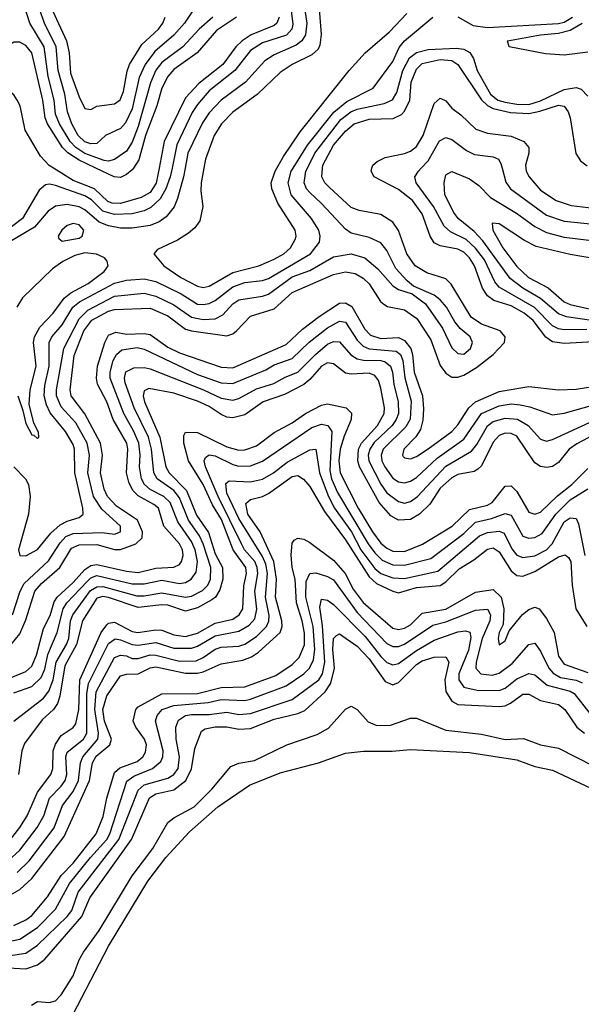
# Model space of a CAD drawing. Header units: inches. Extents: x 990535 to 1117859, y 769386 to 892122.
# Tile 22 of 256: x 1037430 to 1039327, y 837173 to 840502. Entities that reach past the tile are written whole.
import ezdxf

# ---------------------------------------------------------------- set-up
doc = ezdxf.new("R2010")
doc.units = ezdxf.units.IN
doc.header["$MEASUREMENT"] = 0
doc.layers.add('B0833', color=7, linetype='Continuous')
doc.layers.add('B0834', color=7, linetype='Continuous')

msp = doc.modelspace()

# ---------------------------------------------------------------- linework, layer by layer
at = {"layer": 'B0833', "color": 5}
for points, elevation in [([(1037944.5, 840000), (1037938.3, 839970), (1037923.4, 839930), (1037903.7, 839896.3), (1037872.8, 839867.2), (1037850, 839855.6), (1037810, 839845.7), (1037750, 839842.7), (1037710, 839854.4), (1037672.3, 839892.3), (1037650, 839906), (1037550, 839941.5), (1037530, 839946.1), (1037516.3, 839943.7), (1037495, 839925), (1037438.5, 839830), (1037330, 839747.5)], 2540), ([(1037988.6, 840000), (1037982.9, 839970), (1037963.1, 839896.9), (1037951.2, 839868.8), (1037924.7, 839835.3), (1037901.4, 839818.6), (1037870, 839806.1), (1037810, 839796.6), (1037770, 839797.3), (1037730, 839804.6), (1037697.6, 839817.6), (1037650, 839858.4), (1037630, 839869.2), (1037590, 839877.5), (1037550, 839871.4), (1037526.1, 839853.9), (1037479.3, 839800.7), (1037393.9, 839750)], 2560), ([(1037400.7, 838390), (1037430, 838425.3), (1037450, 838472.5), (1037480.3, 838570), (1037503.7, 838596.3), (1037565.4, 838650), (1037604.7, 838715.3), (1037630, 838726.1), (1037690, 838727.3), (1037750, 838711), (1037770, 838711.1), (1037822.1, 838730), (1037843.5, 838750), (1037844.8, 838770), (1037827.7, 838810), (1037757.2, 838857.2), (1037725.9, 838890), (1037714.9, 838914.9), (1037702.9, 838970), (1037709.3, 839030), (1037702.9, 839070), (1037649.2, 839169.2), (1037604, 839230), (1037600.2, 839250), (1037613.8, 839366.2), (1037646.4, 839450), (1037673.7, 839486.3), (1037730, 839516.5), (1037750, 839522.2), (1037870, 839526.9), (1037930, 839500.3), (1037990, 839456), (1038010, 839449.6), (1038130, 839433.3), (1038150, 839440.1), (1038162.4, 839450), (1038210, 839499.4), (1038290, 839524.6), (1038350, 839579.6), (1038490, 839640.6), (1038530, 839649.5), (1038563.3, 839643.3), (1038590, 839628.4), (1038610, 839608.4), (1038648.7, 839548.7), (1038659.9, 839539.9), (1038672.7, 839532.7), (1038730, 839521.3), (1038771.4, 839491.4), (1038819.5, 839419.5), (1038850, 839332.5), (1038870, 839306.5), (1038890, 839292.8), (1038910, 839293), (1038930, 839300.4), (1038973.5, 839326.5), (1039029.9, 839370), (1039068, 839410), (1039069.9, 839430), (1039053, 839450), (1038990, 839472.2), (1038955.7, 839495.7), (1038887.3, 839607.3), (1038870, 839625.2), (1038805.6, 839645.6), (1038766.3, 839670), (1038737.4, 839710), (1038709.3, 839789.3), (1038690, 839817.3), (1038650, 839843.4), (1038576.8, 839856.8), (1038550, 839867), (1038475.3, 839935.3), (1038460.8, 839950), (1038450.3, 839970), (1038453, 840000)], 2520), ([(1037405.3, 838490), (1037431.2, 838570), (1037444.5, 838595.5), (1037527.2, 838672.8), (1037566.7, 838733.3), (1037585.8, 838754.2), (1037610, 838765.1), (1037708.6, 838768.6), (1037750, 838762.2), (1037770.4, 838770), (1037770.4, 838790), (1037707.6, 838847.6), (1037679.2, 838890), (1037659.8, 838970), (1037665.3, 839030), (1037657.9, 839070), (1037618.7, 839138.7), (1037570, 839193.2), (1037554.3, 839230), (1037554, 839250), (1037578.2, 839390), (1037630, 839490), (1037660.2, 839519.8), (1037750, 839566.9), (1037850, 839576.8), (1037890, 839567.4), (1037950, 839538), (1038010, 839495.8), (1038050, 839488.7), (1038090, 839491), (1038115.8, 839504.2), (1038150, 839541.6), (1038170, 839554.3), (1038250, 839567), (1038270, 839574.1), (1038350, 839633), (1038410, 839653.7), (1038490, 839699.9), (1038550, 839710.1), (1038596.3, 839696.3), (1038640, 839660), (1038690, 839602.3), (1038710, 839589.3), (1038755.3, 839575.3), (1038801.4, 839541.4), (1038858.8, 839458.8), (1038890, 839391.9), (1038910, 839373.1), (1038930, 839371.3), (1038953.2, 839390), (1038960.1, 839410), (1038951.5, 839430), (1038917.9, 839457.9), (1038899.9, 839479.9), (1038871.6, 839530), (1038850, 839554.4), (1038830, 839570.9), (1038760.4, 839600.4), (1038738.4, 839618.4), (1038701.1, 839661.1), (1038670, 839721.8), (1038650, 839747.2), (1038610, 839765.7), (1038550, 839779.6), (1038530, 839793.5), (1038450, 839880.9), (1038410, 839917), (1038398.9, 839930), (1038390.6, 839950), (1038396.6, 839990), (1038401.7, 840000)], 2540), ([(1037410, 838990.2), (1037449.4, 838950), (1037459, 838930), (1037465.2, 838890), (1037459, 838830), (1037425.5, 838710), (1037430.3, 838690.3), (1037450, 838689.5), (1037490, 838710.2), (1037534.6, 838765.4), (1037566, 838794), (1037590, 838806.9), (1037630, 838819.1), (1037643.6, 838830), (1037643, 838850), (1037615.8, 838970), (1037614.7, 839050), (1037610, 839065.3), (1037583.9, 839110), (1037532.5, 839172.5), (1037519.6, 839199.6), (1037512.4, 839230), (1037514.4, 839265.6), (1037528.6, 839330), (1037529.4, 839410.6), (1037538.1, 839430), (1037572.5, 839470), (1037608.6, 839530), (1037631.5, 839548.5), (1037750, 839611.3), (1037790, 839620.8), (1037850, 839625.3), (1037890, 839616.4), (1037974.8, 839574.8), (1038030, 839540.5), (1038050, 839538.4), (1038070, 839542.5), (1038090, 839552.1), (1038150, 839598.7), (1038190, 839613.5), (1038250, 839620), (1038270, 839627.2), (1038411.8, 839710), (1038442.7, 839750), (1038445.3, 839770), (1038439.9, 839790), (1038416.2, 839830), (1038346.7, 839910), (1038336.8, 839950), (1038346.9, 839990), (1038353.2, 840000)], 2560), ([(1037900.8, 840000), (1037891.2, 839948.8), (1037870, 839917.6), (1037839.8, 839900.2), (1037770, 839880.9), (1037741.5, 839881.5), (1037727.6, 839887.6), (1037682.1, 839930), (1037610, 839958), (1037543.9, 840000)], 2520), ([(1037813.6, 840000), (1037810, 839994.6), (1037790, 839978), (1037770, 839968.7), (1037749.2, 839970.8), (1037687.3, 840000)], 2480), ([(1038052, 840000), (1038042.7, 839950), (1038041.7, 839921.7), (1038048.9, 839870), (1038038.5, 839821.5), (1038021.5, 839798.5), (1038000, 839780), (1037963.3, 839756.7), (1037894.7, 839725.3), (1037883, 839710), (1037916.1, 839670), (1037974, 839630), (1038030, 839600.6), (1038050, 839596.5), (1038070, 839600.9), (1038150, 839647.5), (1038238, 839670), (1038290, 839692.5), (1038322, 839710), (1038344.6, 839730), (1038360.8, 839759.2), (1038363.5, 839770), (1038359.9, 839790), (1038301.7, 839881.7), (1038281.8, 839930), (1038279.7, 839950), (1038292.7, 839990), (1038298.4, 840000)], 2580), ([(1039370, 839412.5), (1039270, 839406.6), (1039230, 839412.6), (1039208.1, 839428.1), (1039164.3, 839484.3), (1039134.9, 839510), (1039090, 839534.7), (1039032.4, 839552.4), (1039010, 839568.7), (1038993.6, 839593.6), (1038966.9, 839670), (1038950, 839696.3), (1038930, 839715.7), (1038910, 839726.5), (1038850, 839736.9), (1038830, 839747.4), (1038816.3, 839770), (1038790, 839845.9), (1038757.4, 839890), (1038710, 839927.3), (1038628, 839970), (1038617, 839990), (1038620.1, 840000)], 2480), ([(1039346, 839454), (1039270, 839453.1), (1039250, 839456.2), (1039230, 839466.9), (1039169, 839529), (1039050, 839597.5), (1039035.5, 839615.5), (1039000.3, 839690), (1038970, 839729.9), (1038938.5, 839758.5), (1038884.9, 839784.9), (1038864, 839804), (1038827.8, 839870), (1038769.4, 839950), (1038764.9, 839970), (1038777, 839990), (1038786.5, 840000)], 2460), ([(1039370, 839483.9), (1039277, 839497), (1039250, 839506.9), (1039190, 839559.3), (1039130, 839594.7), (1039087.3, 839627.3), (1038994.6, 839754.6), (1038965.4, 839785.4), (1038911.5, 839830), (1038896.9, 839850), (1038866.6, 839910), (1038863.6, 839950), (1038870, 839977.4), (1038890, 839988), (1038950, 839963.3), (1038980.8, 839940.8), (1039020.8, 839900.8), (1039108.2, 839848.2), (1039170, 839803), (1039210, 839782.1), (1039270, 839766.5), (1039390, 839751.5)], 2440), ([(1039059.6, 840000), (1039072.2, 839952.2), (1039087.7, 839930), (1039210, 839841.3), (1039270, 839821.2), (1039370, 839810.6), (1039430, 839809.8), (1039510, 839819), (1039550, 839812.5), (1039572.4, 839792.4), (1039601.8, 839730), (1039618.7, 839710), (1039650, 839691.6), (1039670, 839686), (1039750, 839679.7), (1039777.5, 839670), (1039797.7, 839650), (1039843.9, 839570), (1039870, 839543.9), (1039890, 839532.4), (1039930, 839526.3), (1040000, 839534)], 2460), ([(1039140.5, 840000), (1039141.6, 839990), (1039151.5, 839970), (1039190, 839925.7), (1039242, 839890), (1039293.6, 839873.6), (1039370, 839864.5), (1039430, 839865.8), (1039530, 839880.1), (1039576.1, 839876.1), (1039615.3, 839855.3), (1039634.6, 839834.6), (1039670, 839781.7), (1039690, 839765), (1039730, 839753.4), (1039790, 839749.2), (1039831.3, 839731.3), (1039858.2, 839698.2), (1039890, 839613.1), (1039910, 839595.1), (1039950, 839585.4), (1040000, 839584.4)], 2480), ([(1039441.9, 839681.9), (1039290, 839707.9), (1039175.3, 839735.3), (1039135.1, 839755.1), (1039050, 839811.6), (1039026.2, 839813.8), (1039029, 839790), (1039062.6, 839730), (1039110, 839667.5), (1039148.9, 839630), (1039215, 839595), (1039270, 839547.5), (1039290, 839538.6), (1039370, 839521.4)], 2420), ([(1037422.7, 839230), (1037440.4, 839180.4), (1037450, 839136.3), (1037470, 839098.4), (1037477.6, 839097.6), (1037490, 839086), (1037494.5, 839090), (1037492.6, 839107.4), (1037477.8, 839137.8), (1037461.9, 839201.9), (1037464.9, 839250), (1037485.2, 839330), (1037476.4, 839410), (1037479.5, 839430), (1037497.3, 839462.7), (1037542.8, 839510), (1037579.4, 839560.6), (1037601.9, 839578.1), (1037661.3, 839610), (1037715.3, 839650), (1037728.2, 839670), (1037725.3, 839685.3), (1037716.4, 839696.4), (1037689.3, 839709.3), (1037650, 839713.6), (1037615.7, 839704.3), (1037575.4, 839684.6), (1037540.3, 839659.7), (1037438.6, 839561.4), (1037420.4, 839530)], 2580), ([(1037387.1, 838272.9), (1037450, 838298.7), (1037470, 838315.9), (1037486.4, 838353.6), (1037510, 838443.4), (1037532, 838488), (1037546.1, 838533.9), (1037556.3, 838550), (1037610, 838598.9), (1037650, 838643.5), (1037670, 838657), (1037690, 838659.6), (1037790, 838637.1), (1037830, 838633.4), (1037890, 838648.1), (1037950, 838650.8), (1037970, 838660.1), (1037976.8, 838670), (1037982.2, 838690), (1037979.6, 838710), (1037969.4, 838730), (1037916.7, 838790), (1037898.6, 838850), (1037883.1, 838863.1), (1037830, 838892.1), (1037812.1, 838910), (1037798.4, 838938.4), (1037790.8, 838970), (1037795.1, 839050), (1037791.6, 839070), (1037745.1, 839150), (1037724.2, 839210), (1037692.8, 839270), (1037688.8, 839290), (1037692.5, 839330), (1037716.8, 839410), (1037730, 839435.3), (1037754.9, 839445.1), (1037790, 839439.2), (1037850, 839441.4), (1037870, 839437), (1037930, 839394.6), (1037970, 839375.5), (1038110, 839326.6), (1038150, 839324.6), (1038330, 839403.7), (1038384.9, 839455.1), (1038441.7, 839498.3), (1038510, 839543.3), (1038530, 839544.6), (1038552.4, 839532.4), (1038596.1, 839456.1), (1038615, 839435), (1038650, 839423.5), (1038710, 839427.4), (1038730, 839417.8), (1038751, 839390), (1038757.4, 839370), (1038763, 839310), (1038791.1, 839230), (1038793.8, 839186.2), (1038792, 839148), (1038783.9, 839116.1), (1038768.2, 839091.8), (1038727.2, 839050), (1038722.8, 839030), (1038725.6, 839025.6), (1038730, 839020.6), (1038750, 839017.5), (1038770, 839025.4), (1038810, 839051.5), (1038889.5, 839110), (1038910, 839132.4), (1038947.9, 839190), (1038969.8, 839210.2), (1039050, 839244.7), (1039150, 839261.7), (1039250, 839250.5), (1039310, 839252.9), (1039394.2, 839265.8)], 2480), ([(1037410, 838226.1), (1037470, 838247.2), (1037502.3, 838277.7), (1037514.2, 838305.8), (1037524.7, 838355.3), (1037556.4, 838430), (1037576.1, 838510), (1037589.2, 838530.8), (1037657.4, 838602.6), (1037670, 838614.8), (1037690, 838622.8), (1037810, 838594.5), (1037850, 838594.2), (1037910, 838607.2), (1037970, 838595.6), (1037990, 838599.5), (1038008.9, 838610), (1038026.2, 838633.8), (1038030, 838670), (1038022.2, 838710), (1038010, 838737.3), (1037963.7, 838803.7), (1037937.7, 838870), (1037916.2, 838890), (1037870, 838913.2), (1037851.4, 838930), (1037841, 838950), (1037834, 838990), (1037836.8, 839030), (1037832.5, 839070), (1037815.6, 839110), (1037781.2, 839170), (1037735.7, 839290), (1037735.3, 839310), (1037745.5, 839350), (1037757.2, 839370), (1037774.2, 839385.8), (1037826.8, 839393.2), (1037850, 839388.5), (1038030, 839302.5), (1038110, 839274.6), (1038150, 839272.2), (1038261.8, 839318.2), (1038290, 839334.8), (1038350, 839356.9), (1038408.2, 839411.8), (1038470, 839460.1), (1038510, 839482.3), (1038530, 839479.2), (1038570, 839418.8), (1038590, 839398.3), (1038610, 839389.6), (1038701.4, 839381.4), (1038716.1, 839370), (1038724.6, 839350), (1038731.4, 839291.4), (1038752.2, 839212.2), (1038748.6, 839151.4), (1038734.9, 839125.1), (1038658.2, 839050), (1038650.6, 839030), (1038653.3, 839010), (1038663.1, 838990), (1038690, 838951.3), (1038710, 838939), (1038730, 838936.2), (1038750, 838941.4), (1038770, 838954.4), (1038840.7, 839019.3), (1038930, 839083.8), (1038989.7, 839170.3), (1039050, 839196.6), (1039090, 839203.6), (1039120.3, 839200.3), (1039153.3, 839193.3), (1039230, 839166.5), (1039270, 839171.2), (1039370, 839199.4)], 2460), ([(1037410, 838130.1), (1037510, 838207.9), (1037528.1, 838231.9), (1037542.2, 838270), (1037552.7, 838330), (1037588, 838390), (1037595.1, 838410), (1037601.6, 838470), (1037608.7, 838490), (1037668.3, 838571.7), (1037690, 838584.7), (1037710, 838585.5), (1037825.5, 838554.5), (1037850, 838554.4), (1037910, 838564.6), (1037990, 838549.8), (1038010, 838553.3), (1038047.4, 838572.6), (1038064.9, 838590), (1038074.4, 838610), (1038075.4, 838650), (1038050.1, 838730.1), (1038037.1, 838757.1), (1037999.9, 838810), (1037970, 838885.8), (1037950, 838910.6), (1037894.6, 838950), (1037883.2, 838970), (1037874.8, 839050), (1037865, 839090), (1037816.5, 839190), (1037786.4, 839273.6), (1037783.6, 839290), (1037788.5, 839311.5), (1037815.7, 839324.3), (1037850, 839325.7), (1037870, 839321.7), (1038050.4, 839250.4), (1038110, 839221.9), (1038150, 839215.6), (1038170, 839221.3), (1038230, 839254.1), (1038287.9, 839272.1), (1038326.7, 839293.3), (1038370, 839310), (1038429.6, 839370.4), (1038470, 839404.7), (1038490, 839414.4), (1038510, 839412.4), (1038549, 839369), (1038570, 839355.7), (1038591.1, 839351.1), (1038649.8, 839349.8), (1038665.1, 839345.1), (1038682.3, 839330), (1038689, 839310), (1038693.6, 839270), (1038708.9, 839210), (1038709.8, 839170), (1038702.2, 839150), (1038687.8, 839130), (1038628, 839072), (1038613, 839050), (1038607.6, 839030), (1038609.6, 839010), (1038650, 838931.7), (1038670, 838902.5), (1038710, 838872.8), (1038730, 838867.7), (1038750, 838873.3), (1038773.8, 838890), (1038870, 838992.8), (1038956.8, 839043.2), (1038974.7, 839065.3), (1039010, 839128.9), (1039030, 839143.5), (1039070, 839154.5), (1039111.5, 839151.5), (1039148.1, 839130), (1039190, 839083.3), (1039210, 839077.4), (1039230, 839082.5), (1039370, 839147.1)], 2440), ([(1039370, 839098.5), (1039312.3, 839067.7), (1039286.8, 839050), (1039250, 839004.9), (1039230, 838991.3), (1039210, 838987.8), (1039190, 838990.9), (1039170, 839004), (1039110, 839094.3), (1039090, 839102.5), (1039070, 839103.6), (1039050, 839095.9), (1039030, 839073.3), (1038990, 838994), (1038977.8, 838982.2), (1038965.1, 838974.9), (1038910, 838963.8), (1038890, 838953.2), (1038850, 838917.6), (1038815.8, 838864.2), (1038780.1, 838830), (1038750, 838812.4), (1038710, 838810), (1038684.1, 838824.1), (1038644.3, 838870), (1038577.9, 838990), (1038571.9, 839010), (1038574.9, 839050), (1038584.4, 839070), (1038638.3, 839130), (1038660.9, 839170), (1038662.9, 839190), (1038650, 839255.8), (1038641.9, 839281.9), (1038630, 839299.1), (1038610, 839307), (1038550, 839303.6), (1038530, 839307.2), (1038490, 839338.5), (1038470, 839341.9), (1038449, 839331), (1038410, 839285.3), (1038390, 839268.6), (1038324.8, 839235.2), (1038252, 839210), (1038190, 839166.3), (1038150, 839156), (1038130, 839158.6), (1038110, 839167.5), (1038070, 839194), (1038030, 839212.5), (1037950, 839239.7), (1037865.4, 839254.6), (1037850, 839247.2), (1037847, 839230), (1037851.1, 839210), (1037902.6, 839090), (1037923.8, 838990), (1037935.1, 838970), (1037992.8, 838910), (1038027.1, 838827.1), (1038067.7, 838767.7), (1038090, 838696.1), (1038115.3, 838650), (1038115.7, 838610), (1038105.4, 838574.6), (1038090.8, 838550), (1038079.1, 838540.9), (1038030, 838513.3), (1037990, 838502.6), (1037930, 838522), (1037910, 838523.8), (1037830, 838514.4), (1037730, 838548.2), (1037710, 838551.9), (1037690, 838545.8), (1037642.3, 838470), (1037621.9, 838390), (1037582.4, 838317.6), (1037565.1, 838214.9), (1037557, 838190), (1037543.4, 838170), (1037505.6, 838134.4), (1037445.4, 838054.6), (1037436.7, 838030), (1037425.8, 837950)], 2420), ([(1037398.5, 837730), (1037429.6, 837770.4), (1037455.1, 837810), (1037489.4, 837890.6), (1037534.6, 837950), (1037541, 837970), (1037543, 838030), (1037550, 838052.9), (1037570, 838081.4), (1037610, 838108.7), (1037618.8, 838121.2), (1037629.6, 838170), (1037632.3, 838270), (1037704.6, 838430), (1037723.6, 838456.4), (1037730, 838461.6), (1037750, 838464.7), (1037810, 838434), (1037829.1, 838430), (1037890, 838439.3), (1037910, 838438.4), (1037950, 838421.9), (1037990, 838416.6), (1038030, 838427.8), (1038090, 838462), (1038150, 838475.7), (1038171, 838490), (1038183.5, 838510), (1038187.5, 838587.5), (1038196, 838630), (1038193.4, 838650), (1038151.5, 838710), (1038111.7, 838811.7), (1038081.6, 838861.6), (1038049.8, 838930), (1038000.4, 839010), (1037983.9, 839070), (1037983.7, 839096.3), (1037990, 839107.8), (1038030, 839106.7), (1038130, 839057.3), (1038170, 839046.5), (1038190, 839047.5), (1038230, 839061.2), (1038290, 839106.1), (1038350, 839138.6), (1038395.8, 839170), (1038450, 839198.7), (1038470, 839203.3), (1038533, 839190), (1038551.4, 839171.4), (1038550.1, 839150), (1038525.7, 839094.3), (1038512.7, 839050), (1038508.2, 839010), (1038512.1, 838970), (1038572.9, 838850), (1038621.3, 838770), (1038650, 838732.2), (1038670, 838714.8), (1038690, 838705.2), (1038730, 838704.3), (1038791.1, 838728.9), (1038890.8, 838790), (1038950, 838846.5), (1039010, 838860.2), (1039026.2, 838870), (1039070, 838925.1), (1039090, 838925.6), (1039110, 838906.3), (1039150, 838837.4), (1039170, 838829.7), (1039190, 838837.4), (1039247.5, 838892.5), (1039295.5, 838930), (1039350, 838984.1)], 2380), ([(1037390, 837658.2), (1037430, 837694.3), (1037489.1, 837770.9), (1037511.5, 837810), (1037530.2, 837870), (1037569.8, 837910.2), (1037582.7, 837930), (1037588.5, 837950), (1037585, 838010), (1037590, 838025.5), (1037644.8, 838070), (1037656.3, 838090), (1037656.8, 838223.2), (1037661.7, 838258.3), (1037730, 838392.6), (1037751.7, 838408.3), (1037770, 838405.9), (1037810, 838389.4), (1037830, 838387.5), (1037890, 838396.9), (1037950, 838376.8), (1038010, 838376.9), (1038030, 838383.7), (1038090, 838419.3), (1038170, 838434.7), (1038204.9, 838455.1), (1038223.7, 838476.3), (1038231.3, 838508.7), (1038224.2, 838570), (1038233.9, 838630), (1038232.2, 838650), (1038223.6, 838670), (1038189.8, 838710), (1038178.7, 838730), (1038100.4, 838890), (1038057.1, 838990), (1038052.7, 839010), (1038057.9, 839022.1), (1038069.6, 839030.4), (1038090, 839027.7), (1038150, 838998.3), (1038170, 838992.7), (1038210, 838993.8), (1038250.4, 839009.6), (1038417, 839123), (1038450, 839134.3), (1038470.3, 839130.3), (1038484.4, 839110), (1038478, 838978), (1038483.4, 838950), (1038503.8, 838903.8), (1038606.9, 838730), (1038630, 838699.2), (1038654.5, 838674.5), (1038690, 838659), (1038730, 838657.9), (1038819.3, 838680.7), (1038930, 838764.4), (1038970, 838803.1), (1039024.5, 838815.5), (1039070, 838832.7), (1039090, 838826.4), (1039130, 838756), (1039150, 838749.4), (1039170, 838751.2), (1039195.1, 838764.9), (1039241.1, 838830), (1039290, 838878.2), (1039350, 838916.3)], 2360), ([(1037421, 837619), (1037461.3, 837658.7), (1037545.9, 837770), (1037574.3, 837845.7), (1037610, 837892.3), (1037628.3, 837930), (1037634.9, 837990), (1037643.2, 838010), (1037693.7, 838070), (1037696.1, 838090), (1037683.6, 838170), (1037688, 838230), (1037750, 838345.7), (1037770, 838353.1), (1037790, 838351), (1037810, 838342.2), (1037830, 838342.1), (1037870, 838354.1), (1037890, 838353.4), (1037970, 838333.4), (1038025.5, 838334.5), (1038050, 838345.5), (1038090, 838374.2), (1038110, 838380.2), (1038170, 838383.5), (1038190, 838390.6), (1038230, 838416.6), (1038263.9, 838450), (1038271.4, 838468.6), (1038272.3, 838487.7), (1038260.3, 838550), (1038266.6, 838630), (1038261.2, 838661.2), (1038250, 838687.4), (1038170, 838816), (1038130, 838900.7), (1038126, 838934), (1038137.7, 838942.3), (1038210, 838939.7), (1038250, 838948.1), (1038287.2, 838970), (1038333.6, 839006.4), (1038410, 839048.1), (1038430.4, 839050.4), (1038442.9, 838970), (1038472.6, 838890), (1038493.3, 838850), (1038550.5, 838770.5), (1038582.5, 838710), (1038630, 838646), (1038650, 838629.8), (1038690, 838615.5), (1038730, 838613.2), (1038842.5, 838637.5), (1038983.1, 838756.9), (1039010, 838768.1), (1039050, 838773.1), (1039066.5, 838766.5), (1039092.8, 838712.8), (1039110, 838691.2), (1039130, 838683.5), (1039170, 838689), (1039210, 838709.3), (1039229.1, 838730), (1039270, 838804.7), (1039290, 838817.3), (1039310, 838815.9), (1039317.8, 838797.8), (1039338.9, 838690)], 2340), ([(1037390, 837538.5), (1037430, 837561.8), (1037470, 837599.1), (1037579.6, 837740.4), (1037665.8, 837930), (1037675, 837990), (1037687.8, 838012.2), (1037734.7, 838050), (1037740.2, 838070), (1037716.6, 838130), (1037711, 838170), (1037724.5, 838215.5), (1037770, 838283.1), (1037790, 838289.3), (1037830, 838290.3), (1037870, 838310.9), (1037890, 838313.9), (1037990, 838293), (1038030, 838292.9), (1038050, 838297.5), (1038110, 838323.8), (1038183.4, 838336.6), (1038212.6, 838347.4), (1038236.5, 838363.5), (1038309.6, 838430), (1038316.1, 838450), (1038315.2, 838470), (1038294.2, 838550), (1038297.8, 838610), (1038288, 838670), (1038241.7, 838770), (1038200.6, 838830), (1038193.8, 838866.2), (1038210, 838880.2), (1038250, 838890.1), (1038270, 838900.4), (1038350, 838957.1), (1038370, 838961), (1038389, 838949), (1038410, 838924.1), (1038459.6, 838839.6), (1038530, 838743.9), (1038610, 838618.2), (1038635.4, 838595.4), (1038690, 838569.8), (1038710, 838564.5), (1038770, 838581.9), (1038850, 838589.3), (1038870, 838601.6), (1038914.5, 838645.5), (1038964.5, 838675.5), (1039010, 838711.7), (1039030, 838716), (1039050, 838703.3), (1039090, 838638.1), (1039110, 838623.3), (1039130, 838620.4), (1039170, 838636.2), (1039250, 838686.3), (1039273.1, 838693.1), (1039284.2, 838684.2), (1039291.9, 838670), (1039296.3, 838590), (1039308.5, 838510), (1039346.5, 838450)], 2320), ([(1037410, 837439.2), (1037450, 837458.8), (1037470, 837473.8), (1037523.2, 837536.8), (1037570, 837608.8), (1037610, 837650.1), (1037688.1, 837750), (1037711.6, 837808.4), (1037724, 837870), (1037750, 837956.9), (1037767.5, 837972.5), (1037826.1, 837993.9), (1037845.8, 838010), (1037854.4, 838025.6), (1037857.5, 838050), (1037851.3, 838070), (1037822.3, 838110), (1037813.5, 838130), (1037821.9, 838170), (1037830, 838179.4), (1037910, 838223.2), (1038030, 838223.7), (1038110, 838244.2), (1038190, 838247), (1038295.1, 838284.9), (1038350, 838322.1), (1038374, 838346), (1038391.7, 838388.3), (1038391.8, 838428.2), (1038384.3, 838470), (1038364.7, 838530), (1038360, 838610), (1038350.2, 838650), (1038346.9, 838693.1), (1038350, 838731.6), (1038357.6, 838742.4), (1038370, 838749.5), (1038390, 838745.4), (1038410, 838734.7), (1038490, 838675.2), (1038529.6, 838630), (1038556.9, 838576.9), (1038590, 838531), (1038690, 838444.9), (1038710, 838440.1), (1038730, 838444.3), (1038750, 838456.2), (1038790, 838495.4), (1038870, 838508.8), (1038970, 838566.3), (1039030, 838575.1), (1039056.2, 838550), (1039065.3, 838510), (1039062.9, 838457.1), (1039049.4, 838430), (1039046.4, 838410), (1039050, 838388.9), (1039070, 838401.7), (1039084, 838436), (1039129.1, 838490.9), (1039150, 838508.4), (1039170, 838515.7), (1039184.7, 838510), (1039210, 838477), (1039235.2, 838430), (1039250.3, 838350.3), (1039270, 838323.5), (1039350, 838295.3)], 2280), ([(1037370, 837381.1), (1037430, 837393.6), (1037490, 837432.9), (1037550, 837495.3), (1037598.1, 837581.9), (1037669.3, 837670), (1037724.3, 837730), (1037734.7, 837750), (1037792.1, 837927.9), (1037815.4, 837944.6), (1037878, 837970), (1037906.3, 837993.7), (1037913.8, 838010), (1037914, 838030), (1037888.8, 838130), (1037894.6, 838150), (1037910.7, 838169.3), (1037950, 838183.1), (1038066.5, 838193.5), (1038110, 838203.5), (1038190, 838199.9), (1038210, 838205.3), (1038330, 838249.5), (1038389.5, 838290), (1038408.6, 838310), (1038422.1, 838337.9), (1038426.9, 838373.1), (1038421.2, 838450), (1038396.2, 838550), (1038397.5, 838602.5), (1038410, 838630.1), (1038430, 838631.4), (1038470, 838619.7), (1038490, 838608.3), (1038570, 838498), (1038670, 838392.6), (1038690, 838382.5), (1038710, 838382.8), (1038730, 838390.6), (1038825.5, 838454.5), (1038870, 838466.1), (1038970, 838505.1), (1039010, 838509.5), (1039020.7, 838490), (1039018.2, 838470), (1038992, 838410), (1038972.3, 838330), (1038971, 838310), (1038987.8, 838290), (1039026.2, 838286.2), (1039050, 838292.7), (1039094.3, 838325.7), (1039150, 838390.1), (1039170, 838393.8), (1039190, 838367.5), (1039218.2, 838310), (1039232.2, 838292.2), (1039257.6, 838277.6), (1039310, 838268.9), (1039330, 838259.6)], 2260), ([(1037390, 837336.6), (1037450, 837346.2), (1037490, 837372.7), (1037590.5, 837470), (1037605.3, 837490), (1037627.3, 837552.7), (1037764.9, 837730), (1037830, 837897.6), (1037850, 837914.8), (1037930, 837937.8), (1037950, 837950.5), (1037965.1, 837970), (1037969.7, 838010), (1037958.3, 838070), (1037957.6, 838110), (1037966, 838134), (1037990, 838149.4), (1038010, 838152.8), (1038070, 838153.1), (1038130, 838160.6), (1038170, 838153.2), (1038210, 838156), (1038350, 838203.9), (1038440.7, 838270), (1038453, 838290), (1038460.7, 838330), (1038452.8, 838452.8), (1038444.2, 838515.8), (1038450, 838542.5), (1038470, 838539.2), (1038490, 838524.5), (1038596.5, 838416.5), (1038650, 838348.8), (1038670, 838329.1), (1038690, 838321.2), (1038710, 838325.1), (1038770, 838369), (1038830, 838403.9), (1038910, 838432.3), (1038936.1, 838436.1), (1038950.8, 838430.8), (1038953.8, 838413.8), (1038946.1, 838370), (1038913.6, 838290), (1038913.4, 838270), (1038930, 838245.7), (1038975, 838235), (1039050, 838234.6), (1039070, 838242.5), (1039110, 838273.1), (1039150, 838291.7), (1039170, 838286.5), (1039211.7, 838251.7), (1039290, 838231.5), (1039303.4, 838223.4), (1039356.7, 838156.7)], 2240), ([(1037330, 837299.9), (1037450, 837293.7), (1037490, 837306.7), (1037514.7, 837325.3), (1037639.4, 837470), (1037666.5, 837533.5), (1037806.8, 837730), (1037868.4, 837871.6), (1037890, 837884.2), (1037950, 837898.1), (1037991.2, 837930), (1038010.5, 837969.5), (1038021.5, 838038.5), (1038043.9, 838096.1), (1038055.8, 838104.2), (1038090, 838111.8), (1038130, 838111), (1038170, 838103), (1038210, 838105.3), (1038290, 838137.1), (1038370, 838156.1), (1038393, 838167), (1038461.7, 838230), (1038481, 838259), (1038493, 838310), (1038487.3, 838372.7), (1038489.7, 838410), (1038499.6, 838420.4), (1038510, 838425.7), (1038570, 838384.1), (1038610, 838340.9), (1038664.8, 838264.8), (1038690, 838253.3), (1038710, 838261.4), (1038770, 838322.2), (1038790, 838334.9), (1038830, 838346.5), (1038870, 838347.9), (1038879.7, 838330), (1038865.9, 838270), (1038870, 838231.2), (1038890, 838198.2), (1038910, 838187), (1039050, 838179.5), (1039070, 838182.5), (1039088.4, 838191.6), (1039130, 838221.9), (1039150, 838221.5), (1039190, 838200.4), (1039250, 838186.8), (1039271.8, 838170), (1039311.9, 838110), (1039338.5, 838090)], 2220), ([(1037469.2, 837170.8), (1037490, 837182.4), (1037530, 837178.9), (1037550, 837185.3), (1037570, 837205.7), (1037609.7, 837270), (1037630, 837324.1), (1037645, 837350), (1037697.6, 837422.4), (1037810, 837607), (1037879.9, 837700.1), (1037930, 837787.5), (1037950, 837803.5), (1038018.7, 837841.3), (1038079, 837901), (1038142.7, 837977.3), (1038170, 837988.8), (1038222.9, 837997.1), (1038332.2, 838050), (1038435.2, 838084.8), (1038473.3, 838106.7), (1038530, 838170.7), (1038550, 838180.9), (1038570, 838169.3), (1038607.6, 838127.6), (1038636, 838116), (1038682.9, 838117.1), (1038750, 838141), (1038770, 838140.1), (1038870, 838099.7), (1038990, 838086.4), (1039070, 838068.2), (1039131.9, 838071.9), (1039190, 838050.7), (1039250, 838039.6), (1039370, 837978.4)], 2180), ([(1037595, 837110), (1037729.9, 837370), (1037862.9, 837590), (1037923.5, 837670), (1038003.3, 837756.7), (1038099.1, 837840.9), (1038206.2, 837913.8), (1038310, 837956.2), (1038439.7, 837990), (1038530, 838022.1), (1038591, 838029), (1038688.7, 838028.7), (1038750, 838034.2), (1038950, 838024.2), (1039110, 838000.1), (1039170, 837977.3), (1039230, 837964.4), (1039417.2, 837877.2), (1039478.4, 837838.4), (1039642.6, 837750), (1039781.7, 837661.7), (1039870, 837612.4), (1039910, 837595.9), (1040000, 837582)], 2160)]:
    msp.add_lwpolyline(points, dxfattribs=dict(at, elevation=elevation))
at = {"layer": 'B0833', "color": 5, "elevation": 2580}
msp.add_lwpolyline([(1037610, 839812.6), (1037590, 839805.5), (1037572.3, 839790), (1037559.3, 839770), (1037561.6, 839761.6), (1037573.2, 839753.2), (1037630, 839763.3), (1037640.7, 839770), (1037646.2, 839790), (1037630, 839807.9)], close=True, dxfattribs=at)
at = {"layer": 'B0834', "color": 5}
for points, elevation in [([(1037514.4, 840590), (1037587.7, 840430), (1037596.2, 840390), (1037600.9, 840320.9), (1037630, 840241.1), (1037650, 840202), (1037670, 840197.9), (1037690, 840209.9), (1037750, 840216.9), (1037769.4, 840230.6), (1037780.6, 840259.4), (1037792.5, 840327.5), (1037800.8, 840350), (1037842.7, 840417.3), (1037898.6, 840470), (1037913.8, 840490), (1037921.1, 840510)], 2420), ([(1038382.5, 840602.5), (1038399.8, 840490), (1038395.3, 840450), (1038382.8, 840430), (1038364.4, 840415.6), (1038290, 840383), (1038257.6, 840362.4), (1038192.8, 840290), (1038110.2, 840229.8), (1038070, 840186.6), (1038047.2, 840152.8), (1037997.9, 840050), (1037988.6, 840000)], 2560), ([(1038437.1, 840597.1), (1038448.2, 840451.8), (1038444.1, 840415.9), (1038437.7, 840402.3), (1038417.3, 840382.7), (1038350, 840349.9), (1038310, 840323.4), (1038231.7, 840248.3), (1038150, 840188.6), (1038111.7, 840150), (1038086.6, 840110), (1038057.6, 840030), (1038052, 840000)], 2580), ([(1038081.7, 840510), (1038036.3, 840470), (1037981.2, 840410), (1037910, 840357.1), (1037890, 840330.7), (1037871.7, 840288.3), (1037830, 840140.4), (1037810, 840087.5), (1037790, 840057.6), (1037750, 840029.2), (1037730, 840023.7), (1037714.5, 840025.5), (1037650, 840049.8), (1037619.8, 840070), (1037600.1, 840090), (1037564.1, 840150), (1037550, 840182.4), (1037546.1, 840230), (1037525.5, 840310), (1037512.3, 840410), (1037463.6, 840490), (1037444.9, 840550)], 2460), ([(1038013, 840530), (1037986.6, 840490), (1037950, 840449.2), (1037886.1, 840393.9), (1037853.5, 840350), (1037833.2, 840306.8), (1037810, 840200.2), (1037787.5, 840152.5), (1037770, 840133.7), (1037719.7, 840110), (1037690, 840082.9), (1037670, 840081.6), (1037650, 840089), (1037627.3, 840110), (1037605.8, 840150), (1037590.9, 840190), (1037582.5, 840250), (1037559.2, 840330), (1037553.3, 840410), (1037513.4, 840490), (1037485.2, 840570)], 2440), ([(1038342.5, 840570), (1038353.1, 840486.9), (1038349.2, 840470), (1038330.8, 840449.2), (1038250, 840423.3), (1038210, 840398), (1038156.6, 840330), (1038070, 840260.8), (1038030, 840215.2), (1038012, 840188), (1037960.8, 840079.2), (1037944.5, 840000)], 2540), ([(1038161.8, 840510), (1038095, 840465), (1038029.4, 840390), (1037950, 840333.6), (1037930.3, 840310), (1037910.2, 840269.8), (1037893.4, 840210), (1037855.1, 840110), (1037832.3, 840027.7), (1037813.6, 840000)], 2480), ([(1038306.6, 840510), (1038298.8, 840490), (1038290, 840482.1), (1038212.2, 840450), (1038181.2, 840430), (1038160.5, 840410), (1038115.5, 840350), (1038034.4, 840285.6), (1037990, 840237.5), (1037917.6, 840090), (1037900.8, 840000)], 2520), ([(1038298.4, 840000), (1038320.7, 840039.3), (1038377.9, 840122.1), (1038542.6, 840330), (1038597.2, 840390), (1038678.9, 840461.1), (1038737.9, 840522.1)], 2580), ([(1038353.2, 840000), (1038402.2, 840077.8), (1038491.2, 840188.8), (1038535, 840225), (1038624.6, 840270), (1038690, 840360.4), (1038711.8, 840408.2), (1038730, 840430.7), (1038826.1, 840510)], 2560), ([(1038910, 840511.9), (1038961.7, 840481.7), (1039010, 840475.8), (1039250, 840488.5), (1039270, 840493.6), (1039297.6, 840510)], 2560), ([(1039350, 840392.2), (1039270, 840382), (1039206.6, 840386.6), (1039084, 840410), (1039078.4, 840430), (1039189.6, 840450), (1039250, 840456.1), (1039290, 840466.6), (1039330.2, 840489.8)], 2540), ([(1037687.3, 840000), (1037630, 840027), (1037592.1, 840052.1), (1037574.5, 840070), (1037523.5, 840150), (1037515.3, 840170), (1037508.1, 840230), (1037470, 840389.8), (1037450, 840414.9), (1037430, 840425.9), (1037410, 840425.5), (1037351.7, 840388.3), (1037272.7, 840367.3), (1037250, 840354.3), (1037230.6, 840329.4), (1037219.3, 840300.7), (1037203.2, 840230), (1037205, 840110), (1037216.2, 840050), (1037235, 840000)], 2480), ([(1038401.7, 840000), (1038427.1, 840050), (1038515.2, 840164.8), (1038548.6, 840190), (1038570, 840199.3), (1038661.1, 840218.9), (1038689.2, 840230.8), (1038704.6, 840255.4), (1038724.1, 840330), (1038747.4, 840372.6), (1038770, 840390.3), (1038810, 840400.4), (1038905.9, 840405.9), (1038930, 840402.3), (1038951, 840391), (1038963.3, 840370), (1038975.9, 840330), (1039020.2, 840250), (1039045, 840230), (1039070, 840222.4), (1039110, 840215.8), (1039150, 840215.2), (1039190, 840227.8), (1039270, 840266.3), (1039310, 840272.4), (1039327.4, 840267.4), (1039350, 840243.5)], 2540), ([(1038453, 840000), (1038453.9, 840010), (1038490, 840077), (1038530, 840124.7), (1038560.4, 840150), (1038610, 840165), (1038691.9, 840168.1), (1038719.3, 840180.7), (1038730, 840192.1), (1038747.5, 840230), (1038752.8, 840290), (1038770, 840335), (1038790, 840353.7), (1038850, 840367.3), (1038890, 840363.5), (1038910, 840350.1), (1038990, 840230.8), (1039010, 840212.1), (1039030, 840201.1), (1039088.5, 840188.5), (1039150, 840185), (1039187.5, 840192.5), (1039250, 840213.2), (1039270, 840209.5), (1039283.6, 840190), (1039290.1, 840170), (1039309, 840049), (1039324.5, 840024.5), (1039347.7, 840007.7)], 2520), ([(1037543.9, 840000), (1037529.3, 840009.3), (1037500, 840040), (1037447.9, 840127.9), (1037430.9, 840210), (1037421.4, 840230), (1037410, 840247.2), (1037390, 840262.4), (1037370, 840265.5), (1037350, 840260.6), (1037331.8, 840250), (1037314.8, 840230), (1037304, 840196), (1037300.7, 840150), (1037307.7, 840090), (1037323.3, 840050), (1037350, 840014.2), (1037366, 840000)], 2520), ([(1038620.1, 840000), (1038623.2, 840010), (1038637.5, 840022.5), (1038664.4, 840035.6), (1038730, 840049.3), (1038750, 840057.6), (1038770, 840073), (1038792.8, 840110), (1038830, 840218.3), (1038850, 840236.9), (1038870, 840227.5), (1038890, 840202.6), (1038920.5, 840180.5), (1038971.2, 840131.2), (1039010, 840117.7), (1039090, 840107.9), (1039132.8, 840090), (1039150.1, 840070), (1039150.1, 840050), (1039139.4, 840010), (1039140.5, 840000)], 2480), ([(1038786.5, 840000), (1038810, 840024.8), (1038847.7, 840092.3), (1038870, 840103.1), (1038890, 840096.8), (1038939.4, 840059.4), (1038966.2, 840046.2), (1039030, 840037.8), (1039047.9, 840030), (1039055.6, 840015.6), (1039059.6, 840000)], 2460)]:
    msp.add_lwpolyline(points, dxfattribs=dict(at, elevation=elevation))

doc.saveas('drawing.dxf')
